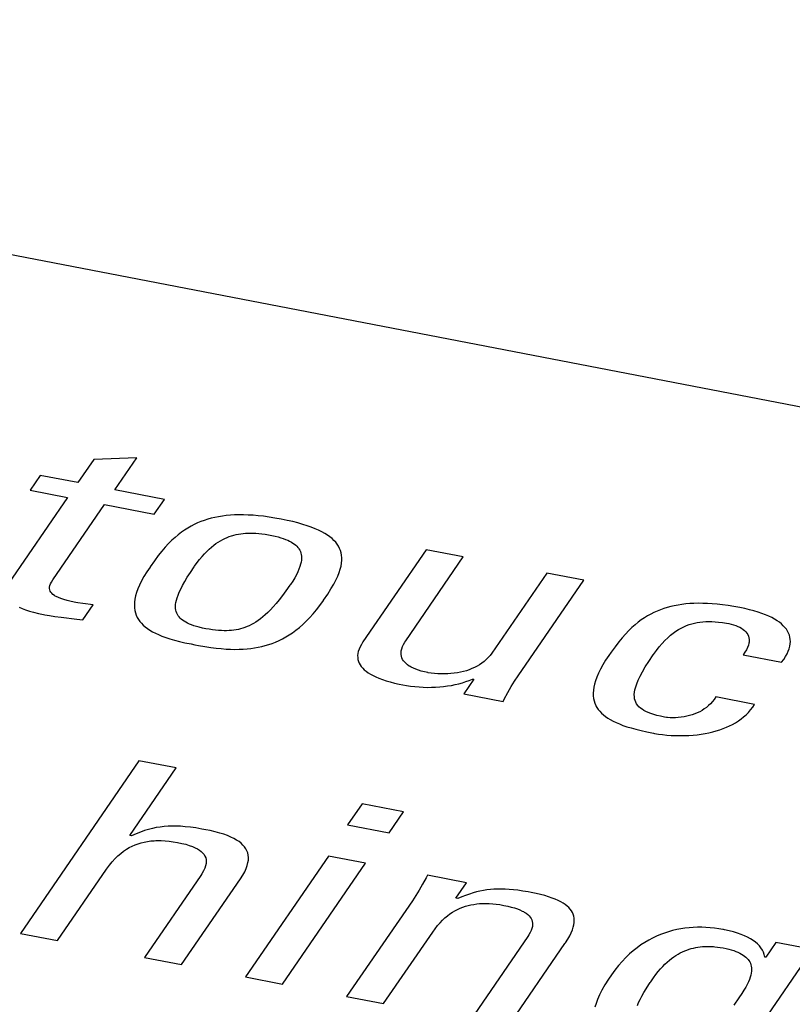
# Model space of a CAD drawing. Header units: millimetres. Extents: x -728 to -141, y -62 to 525.
# Tile 167 of 186: x -198.33 to -194.64, y 464.83 to 469.53. Entities that reach past the tile are written whole.
import ezdxf

# ---------------------------------------------------------------- set-up
doc = ezdxf.new("R2010")
doc.units = ezdxf.units.MM
doc.header["$LTSCALE"] = 23.1
doc.layers.add('R912005502_AM_0', color=7, linetype='CONTINUOUS')

msp = doc.modelspace()

# ---------------------------------------------------------------- linework, layer by layer
at = {"layer": 'R912005502_AM_0', "color": 7}
for p, q in [((-237.2369, 475.9089), (-188.3319, 466.4766)), ((-197.9723, 467.4342), (-198.0484, 467.3235)), ((-197.7666, 467.4424), (-197.9723, 467.4342)), ((-197.8717, 467.2894), (-197.7666, 467.4424)), ((-198.2272, 467.3579), (-198.2758, 467.2871)), ((-198.0484, 467.3235), (-198.2272, 467.3579)), ((-198.2758, 467.2871), (-198.097, 467.2526)), ((-197.6346, 467.2437), (-197.8717, 467.2894)), ((-198.097, 467.2526), (-198.3785, 466.8427)), ((-198.1673, 466.8589), (-197.9203, 467.2186)), ((-197.9203, 467.2186), (-197.6832, 467.1728)), ((-197.6832, 467.1728), (-197.6346, 467.2437)), ((-197.3001, 467.169), (-197.3202, 467.1678)), ((-197.2793, 467.1696), (-197.3001, 467.169)), ((-197.2577, 467.1695), (-197.2793, 467.1696)), ((-197.2352, 467.1688), (-197.2577, 467.1695)), ((-197.2118, 467.1675), (-197.2352, 467.1688)), ((-197.4926, 467.1237), (-197.508, 467.1157)), ((-197.4769, 467.131), (-197.4926, 467.1237)), ((-197.461, 467.1375), (-197.4769, 467.131)), ((-197.4449, 467.1434), (-197.461, 467.1375)), ((-197.4284, 467.1487), (-197.4449, 467.1434)), ((-197.4116, 467.1533), (-197.4284, 467.1487)), ((-197.3943, 467.1574), (-197.4116, 467.1533)), ((-197.3767, 467.1608), (-197.3943, 467.1574)), ((-197.3584, 467.1638), (-197.3767, 467.1608)), ((-197.3397, 467.1661), (-197.3584, 467.1638)), ((-197.3202, 467.1678), (-197.3397, 467.1661)), ((-197.1874, 467.1654), (-197.2118, 467.1675)), ((-197.1619, 467.1626), (-197.1874, 467.1654)), ((-197.1353, 467.159), (-197.1619, 467.1626)), ((-197.1073, 467.1546), (-197.1353, 467.159)), ((-197.0781, 467.1492), (-197.1073, 467.1546)), ((-197.0492, 467.1433), (-197.0781, 467.1492)), ((-197.0225, 467.1372), (-197.0492, 467.1433)), ((-196.9977, 467.1309), (-197.0225, 467.1372)), ((-196.9747, 467.1244), (-196.9977, 467.1309)), ((-196.9535, 467.1176), (-196.9747, 467.1244)), ((-197.5689, 467.075), (-197.584, 467.0623)), ((-197.5537, 467.0867), (-197.5689, 467.075)), ((-197.5386, 467.0973), (-197.5537, 467.0867)), ((-197.5234, 467.1069), (-197.5386, 467.0973)), ((-197.508, 467.1157), (-197.5234, 467.1069)), ((-197.3038, 467.073), (-197.293, 467.0757)), ((-197.293, 467.0757), (-197.282, 467.0779)), ((-197.282, 467.0779), (-197.271, 467.0797)), ((-197.271, 467.0797), (-197.2597, 467.0811)), ((-197.2597, 467.0811), (-197.2481, 467.0821)), ((-197.2481, 467.0821), (-197.2363, 467.0827)), ((-197.2363, 467.0827), (-197.2241, 467.0828)), ((-197.2241, 467.0828), (-197.2114, 467.0826)), ((-197.2114, 467.0826), (-197.1982, 467.0819)), ((-197.1982, 467.0819), (-197.1844, 467.0807)), ((-197.1844, 467.0807), (-197.1699, 467.0791)), ((-197.1699, 467.0791), (-197.1546, 467.0769)), ((-197.1546, 467.0769), (-197.1382, 467.0741)), ((-197.1382, 467.0741), (-197.1307, 467.0727)), ((-196.9339, 467.1107), (-196.9535, 467.1176)), ((-196.9158, 467.1036), (-196.9339, 467.1107)), ((-196.8992, 467.0963), (-196.9158, 467.1036)), ((-196.884, 467.0887), (-196.8992, 467.0963)), ((-196.87, 467.081), (-196.884, 467.0887)), ((-196.8572, 467.073), (-196.87, 467.081)), ((-197.6148, 467.0328), (-197.6306, 467.0157)), ((-197.5993, 467.0483), (-197.6148, 467.0328)), ((-197.584, 467.0623), (-197.5993, 467.0483)), ((-197.3998, 467.0246), (-197.389, 467.0326)), ((-197.389, 467.0326), (-197.3782, 467.0398)), ((-197.3782, 467.0398), (-197.3676, 467.0464)), ((-197.3676, 467.0464), (-197.3569, 467.0522)), ((-197.3569, 467.0522), (-197.3463, 467.0575)), ((-197.3463, 467.0575), (-197.3358, 467.0621)), ((-197.3358, 467.0621), (-197.3252, 467.0662)), ((-197.3252, 467.0662), (-197.3145, 467.0699)), ((-197.3145, 467.0699), (-197.3091, 467.0715)), ((-197.3091, 467.0715), (-197.3038, 467.073)), ((-197.1307, 467.0727), (-197.1231, 467.0712)), ((-197.1231, 467.0712), (-197.1072, 467.0677)), ((-197.1072, 467.0677), (-197.0928, 467.0642)), ((-197.0928, 467.0642), (-197.0797, 467.0605)), ((-197.0797, 467.0605), (-197.0677, 467.0567)), ((-197.0677, 467.0567), (-197.0568, 467.0527)), ((-197.0568, 467.0527), (-197.0467, 467.0486)), ((-197.0467, 467.0486), (-197.0376, 467.0443)), ((-197.0376, 467.0443), (-197.0292, 467.0398)), ((-197.0292, 467.0398), (-197.0215, 467.0352)), ((-197.0215, 467.0352), (-197.0146, 467.0302)), ((-197.0146, 467.0302), (-197.0083, 467.0251)), ((-196.8457, 467.0649), (-196.8572, 467.073)), ((-196.8352, 467.0564), (-196.8457, 467.0649)), ((-196.8259, 467.0477), (-196.8352, 467.0564)), ((-196.8176, 467.0388), (-196.8259, 467.0477)), ((-196.8104, 467.0295), (-196.8176, 467.0388)), ((-196.8041, 467.0198), (-196.8104, 467.0295)), ((-197.6469, 466.9967), (-197.664, 466.9753)), ((-197.6306, 467.0157), (-197.6469, 466.9967)), ((-197.4556, 466.9709), (-197.4442, 466.9837)), ((-197.4442, 466.9837), (-197.4329, 466.9954)), ((-197.4329, 466.9954), (-197.4218, 467.0061)), ((-197.4218, 467.0061), (-197.4107, 467.0158)), ((-197.4107, 467.0158), (-197.3998, 467.0246)), ((-197.0083, 467.0251), (-197.0026, 467.0197)), ((-197.0026, 467.0197), (-196.9976, 467.0139)), ((-196.9976, 467.0139), (-196.9953, 467.0109)), ((-196.9953, 467.0109), (-196.9932, 467.0079)), ((-196.9932, 467.0079), (-196.9894, 467.0015)), ((-196.9894, 467.0015), (-196.9863, 466.9947)), ((-196.9863, 466.9947), (-196.9838, 466.9875)), ((-196.9838, 466.9875), (-196.9821, 466.9799)), ((-196.7989, 467.0098), (-196.8041, 467.0198)), ((-196.7947, 466.9994), (-196.7989, 467.0098)), ((-196.7915, 466.9885), (-196.7947, 466.9994)), ((-196.7893, 466.9771), (-196.7915, 466.9885)), ((-196.3857, 467.0028), (-196.6876, 466.5631)), ((-196.209, 466.9687), (-196.3857, 467.0028)), ((-197.6823, 466.9508), (-197.7026, 466.922)), ((-197.664, 466.9753), (-197.6823, 466.9508)), ((-197.4907, 466.9249), (-197.4789, 466.9416)), ((-197.4789, 466.9416), (-197.4672, 466.9569)), ((-197.4672, 466.9569), (-197.4556, 466.9709)), ((-196.985, 466.9337), (-196.9883, 466.9225)), ((-196.9827, 466.9442), (-196.985, 466.9337)), ((-196.9813, 466.954), (-196.9827, 466.9442)), ((-196.9821, 466.9799), (-196.981, 466.9718)), ((-196.9807, 466.9632), (-196.9813, 466.954)), ((-196.981, 466.9718), (-196.9807, 466.9632)), ((-196.792, 466.9252), (-196.7895, 466.9393)), ((-196.7895, 466.9393), (-196.7883, 466.9526)), ((-196.7882, 466.9651), (-196.7893, 466.9771)), ((-196.7883, 466.9526), (-196.7882, 466.9651)), ((-196.4835, 466.569), (-196.209, 466.9687)), ((-197.719, 466.8972), (-197.7324, 466.8751)), ((-197.7035, 466.9207), (-197.719, 466.8972)), ((-197.7026, 466.922), (-197.7035, 466.9207)), ((-197.5256, 466.8718), (-197.5108, 466.8951)), ((-197.5108, 466.8951), (-197.4931, 466.9215)), ((-197.4931, 466.9215), (-197.4907, 466.9249)), ((-196.9983, 466.8977), (-197.0051, 466.884)), ((-196.9928, 466.9105), (-196.9983, 466.8977)), ((-196.9883, 466.9225), (-196.9928, 466.9105)), ((-196.808, 466.8772), (-196.8012, 466.8943)), ((-196.8012, 466.8943), (-196.7959, 466.9103)), ((-196.7959, 466.9103), (-196.792, 466.9252)), ((-195.8104, 466.8918), (-196.0731, 466.5093)), ((-195.6336, 466.8577), (-195.8104, 466.8918)), ((-198.1814, 466.8319), (-198.1785, 466.8397)), ((-198.1785, 466.8397), (-198.1739, 466.8484)), ((-198.1739, 466.8484), (-198.1673, 466.8589)), ((-197.7439, 466.8543), (-197.7534, 466.8347)), ((-197.7324, 466.8751), (-197.7439, 466.8543)), ((-197.5485, 466.8323), (-197.538, 466.851)), ((-197.538, 466.851), (-197.5256, 466.8718)), ((-197.0228, 466.8536), (-197.034, 466.8368)), ((-197.0133, 466.8693), (-197.0228, 466.8536)), ((-197.0051, 466.884), (-197.0133, 466.8693)), ((-196.8272, 466.8386), (-196.8167, 466.8587)), ((-196.8167, 466.8587), (-196.808, 466.8772)), ((-195.9473, 466.401), (-195.6336, 466.8577)), ((-198.1833, 466.8182), (-198.183, 466.8248)), ((-198.1824, 466.812), (-198.1833, 466.8182)), ((-198.183, 466.8248), (-198.1814, 466.8319)), ((-198.1804, 466.8062), (-198.1824, 466.812)), ((-198.1771, 466.8006), (-198.1804, 466.8062)), ((-198.1727, 466.7952), (-198.1771, 466.8006)), ((-198.167, 466.7899), (-198.1727, 466.7952)), ((-197.7675, 466.7989), (-197.7722, 466.7826)), ((-197.7613, 466.8163), (-197.7675, 466.7989)), ((-197.7534, 466.8347), (-197.7613, 466.8163)), ((-197.5699, 466.7863), (-197.5642, 466.8002)), ((-197.5642, 466.8002), (-197.5571, 466.8155)), ((-197.5571, 466.8155), (-197.5485, 466.8323)), ((-197.0549, 466.8071), (-197.0718, 466.7842)), ((-197.0364, 466.8333), (-197.0549, 466.8071)), ((-197.034, 466.8368), (-197.0364, 466.8333)), ((-196.8558, 466.7915), (-196.8401, 466.8164)), ((-196.8401, 466.8164), (-196.8272, 466.8386)), ((-198.1599, 466.7847), (-198.167, 466.7899)), ((-198.1558, 466.7822), (-198.1599, 466.7847)), ((-198.1513, 466.7797), (-198.1558, 466.7822)), ((-198.141, 466.7747), (-198.1513, 466.7797)), ((-198.1289, 466.7698), (-198.141, 466.7747)), ((-198.1149, 466.765), (-198.1289, 466.7698)), ((-198.0985, 466.7603), (-198.1149, 466.765)), ((-198.0797, 466.7557), (-198.0985, 466.7603)), ((-198.0582, 466.7512), (-198.0797, 466.7557)), ((-198.0474, 466.7495), (-198.0582, 466.7512)), ((-198.0246, 466.7465), (-198.0474, 466.7495)), ((-197.9754, 466.7404), (-198.0246, 466.7465)), ((-197.7774, 466.7526), (-197.778, 466.7389)), ((-197.7754, 466.7671), (-197.7774, 466.7526)), ((-197.7722, 466.7826), (-197.7754, 466.7671)), ((-197.5813, 466.741), (-197.5799, 466.751)), ((-197.5799, 466.751), (-197.5776, 466.7618)), ((-197.5776, 466.7618), (-197.5743, 466.7735)), ((-197.5743, 466.7735), (-197.5699, 466.7863)), ((-197.1021, 466.7462), (-197.1159, 466.7304)), ((-197.0874, 466.764), (-197.1021, 466.7462)), ((-197.0718, 466.7842), (-197.0874, 466.764)), ((-196.8927, 466.7378), (-196.8761, 466.7611)), ((-196.8761, 466.7611), (-196.8751, 466.7625)), ((-196.8751, 466.7625), (-196.8558, 466.7915)), ((-195.1282, 466.7458), (-195.1475, 466.7442)), ((-195.1083, 466.7469), (-195.1282, 466.7458)), ((-195.0877, 466.7474), (-195.1083, 466.7469)), ((-195.0664, 466.7473), (-195.0877, 466.7474)), ((-195.0441, 466.7465), (-195.0664, 466.7473)), ((-195.021, 466.7451), (-195.0441, 466.7465)), ((-194.9969, 466.743), (-195.021, 466.7451)), ((-198.3286, 466.7284), (-198.3141, 466.7223)), ((-198.3141, 466.7223), (-198.2978, 466.7164)), ((-198.2978, 466.7164), (-198.2795, 466.7106)), ((-198.2795, 466.7106), (-198.2591, 466.7049)), ((-198.2591, 466.7049), (-198.2364, 466.6994)), ((-198.2364, 466.6994), (-198.2113, 466.6941)), ((-198.0248, 466.6684), (-197.9754, 466.7404)), ((-197.778, 466.7389), (-197.7775, 466.7259)), ((-197.7775, 466.7259), (-197.7759, 466.7136)), ((-197.7759, 466.7136), (-197.7732, 466.702)), ((-197.7732, 466.702), (-197.7695, 466.6909)), ((-197.5817, 466.7318), (-197.5813, 466.741)), ((-197.5814, 466.7232), (-197.5817, 466.7318)), ((-197.5804, 466.7153), (-197.5814, 466.7232)), ((-197.5786, 466.7078), (-197.5804, 466.7153)), ((-197.5762, 466.7008), (-197.5786, 466.7078)), ((-197.5731, 466.6942), (-197.5762, 466.7008)), ((-197.1416, 466.7036), (-197.1536, 466.6924)), ((-197.129, 466.7163), (-197.1416, 466.7036)), ((-197.1159, 466.7304), (-197.129, 466.7163)), ((-196.9257, 466.6965), (-196.9092, 466.7163)), ((-196.9092, 466.7163), (-196.8927, 466.7378)), ((-195.2989, 466.7037), (-195.3142, 466.6961)), ((-195.2834, 466.7107), (-195.2989, 466.7037)), ((-195.2677, 466.7169), (-195.2834, 466.7107)), ((-195.2517, 466.7226), (-195.2677, 466.7169)), ((-195.2354, 466.7276), (-195.2517, 466.7226)), ((-195.2187, 466.732), (-195.2354, 466.7276)), ((-195.2017, 466.7359), (-195.2187, 466.732)), ((-195.1841, 466.7392), (-195.2017, 466.7359)), ((-195.1661, 466.742), (-195.1841, 466.7392)), ((-195.1475, 466.7442), (-195.1661, 466.742)), ((-194.9717, 466.7402), (-194.9969, 466.743)), ((-194.9454, 466.7367), (-194.9717, 466.7402)), ((-194.9178, 466.7323), (-194.9454, 466.7367)), ((-194.889, 466.727), (-194.9178, 466.7323)), ((-194.8883, 466.7269), (-194.889, 466.727)), ((-194.8646, 466.722), (-194.8883, 466.7269)), ((-194.8423, 466.7167), (-194.8646, 466.722)), ((-194.8215, 466.7112), (-194.8423, 466.7167)), ((-194.802, 466.7053), (-194.8215, 466.7112)), ((-194.7839, 466.6992), (-194.802, 466.7053)), ((-194.767, 466.6928), (-194.7839, 466.6992)), ((-198.2113, 466.6941), (-198.2056, 466.693)), ((-198.2056, 466.693), (-198.1835, 466.6891)), ((-198.1835, 466.6891), (-198.1582, 466.6852)), ((-198.1582, 466.6852), (-198.1276, 466.6813)), ((-198.1276, 466.6813), (-198.0526, 466.6723)), ((-198.0526, 466.6723), (-198.0248, 466.6684)), ((-197.7695, 466.6909), (-197.7647, 466.6804)), ((-197.7647, 466.6804), (-197.759, 466.6704)), ((-197.759, 466.6704), (-197.7523, 466.6609)), ((-197.7523, 466.6609), (-197.7447, 466.6519)), ((-197.7447, 466.6519), (-197.7362, 466.6432)), ((-197.5694, 466.6881), (-197.5731, 466.6942)), ((-197.565, 466.6822), (-197.5694, 466.6881)), ((-197.56, 466.6767), (-197.565, 466.6822)), ((-197.5544, 466.6714), (-197.56, 466.6767)), ((-197.5481, 466.6664), (-197.5544, 466.6714)), ((-197.5411, 466.6616), (-197.5481, 466.6664)), ((-197.5334, 466.657), (-197.5411, 466.6616)), ((-197.5249, 466.6526), (-197.5334, 466.657)), ((-197.5156, 466.6484), (-197.5249, 466.6526)), ((-197.2092, 466.6514), (-197.2197, 466.6457)), ((-197.1985, 466.6579), (-197.2092, 466.6514)), ((-197.1877, 466.6651), (-197.1985, 466.6579)), ((-197.1766, 466.6732), (-197.1877, 466.6651)), ((-197.1653, 466.6823), (-197.1766, 466.6732)), ((-197.1536, 466.6924), (-197.1653, 466.6823)), ((-196.9748, 466.6461), (-196.9585, 466.6615)), ((-196.9585, 466.6615), (-196.9421, 466.6783)), ((-196.9421, 466.6783), (-196.9257, 466.6965)), ((-195.3742, 466.6572), (-195.3892, 466.645)), ((-195.3593, 466.6683), (-195.3742, 466.6572)), ((-195.3444, 466.6784), (-195.3593, 466.6683)), ((-195.3293, 466.6876), (-195.3444, 466.6784)), ((-195.3142, 466.6961), (-195.3293, 466.6876)), ((-195.1183, 466.6498), (-195.1055, 466.6531)), ((-195.1055, 466.6531), (-195.0925, 466.6558)), ((-195.0925, 466.6558), (-195.0792, 466.6579)), ((-195.0792, 466.6579), (-195.0657, 466.6593)), ((-195.0657, 466.6593), (-195.0518, 466.6603)), ((-195.0518, 466.6603), (-195.0374, 466.6606)), ((-195.0374, 466.6606), (-195.0224, 466.6604)), ((-195.0224, 466.6604), (-195.0067, 466.6595)), ((-195.0067, 466.6595), (-194.9901, 466.658)), ((-194.9901, 466.658), (-194.9724, 466.6557)), ((-194.9724, 466.6557), (-194.9535, 466.6527)), ((-194.9535, 466.6527), (-194.9415, 466.6505)), ((-194.7513, 466.6861), (-194.767, 466.6928)), ((-194.7369, 466.6791), (-194.7513, 466.6861)), ((-194.7236, 466.672), (-194.7369, 466.6791)), ((-194.7114, 466.6645), (-194.7236, 466.672)), ((-194.7004, 466.6568), (-194.7114, 466.6645)), ((-194.6904, 466.6489), (-194.7004, 466.6568)), ((-197.7362, 466.6432), (-197.7266, 466.6349)), ((-197.7266, 466.6349), (-197.7161, 466.627)), ((-197.7161, 466.627), (-197.7046, 466.6193)), ((-197.7046, 466.6193), (-197.6919, 466.612)), ((-197.6919, 466.612), (-197.6781, 466.6049)), ((-197.6781, 466.6049), (-197.663, 466.598)), ((-197.5054, 466.6444), (-197.5156, 466.6484)), ((-197.4942, 466.6405), (-197.5054, 466.6444)), ((-197.4819, 466.6367), (-197.4942, 466.6405)), ((-197.4684, 466.6331), (-197.4819, 466.6367)), ((-197.4536, 466.6296), (-197.4684, 466.6331)), ((-197.4373, 466.6263), (-197.4536, 466.6296)), ((-197.4207, 466.6233), (-197.4373, 466.6263)), ((-197.4051, 466.6209), (-197.4207, 466.6233)), ((-197.3904, 466.6191), (-197.4051, 466.6209)), ((-197.3764, 466.6178), (-197.3904, 466.6191)), ((-197.3631, 466.617), (-197.3764, 466.6178)), ((-197.3504, 466.6166), (-197.3631, 466.617)), ((-197.3381, 466.6166), (-197.3504, 466.6166)), ((-197.3263, 466.6171), (-197.3381, 466.6166)), ((-197.3149, 466.618), (-197.3263, 466.6171)), ((-197.3037, 466.6192), (-197.3149, 466.618)), ((-197.2928, 466.6209), (-197.3037, 466.6192)), ((-197.2821, 466.6231), (-197.2928, 466.6209)), ((-197.2715, 466.6256), (-197.2821, 466.6231)), ((-197.2611, 466.6286), (-197.2715, 466.6256)), ((-197.2507, 466.6321), (-197.2611, 466.6286)), ((-197.2404, 466.6361), (-197.2507, 466.6321)), ((-197.2301, 466.6406), (-197.2404, 466.6361)), ((-197.2197, 466.6457), (-197.2301, 466.6406)), ((-197.0396, 466.5964), (-197.0234, 466.6072)), ((-197.0234, 466.6072), (-197.0072, 466.619)), ((-197.0072, 466.619), (-196.991, 466.6319)), ((-196.991, 466.6319), (-196.9748, 466.6461)), ((-195.4194, 466.6171), (-195.4348, 466.6009)), ((-195.4042, 466.6317), (-195.4194, 466.6171)), ((-195.3892, 466.645), (-195.4042, 466.6317)), ((-195.2201, 466.5948), (-195.2072, 466.6051)), ((-195.2072, 466.6051), (-195.1943, 466.6142)), ((-195.1943, 466.6142), (-195.1816, 466.6223)), ((-195.1816, 466.6223), (-195.1689, 466.6294)), ((-195.1689, 466.6294), (-195.1563, 466.6357)), ((-195.1563, 466.6357), (-195.1437, 466.6411)), ((-195.1437, 466.6411), (-195.131, 466.6458)), ((-195.131, 466.6458), (-195.1183, 466.6498)), ((-194.9415, 466.6505), (-194.931, 466.6482)), ((-194.931, 466.6482), (-194.9195, 466.6451)), ((-194.9195, 466.6451), (-194.9086, 466.6416)), ((-194.9086, 466.6416), (-194.8985, 466.6375)), ((-194.8985, 466.6375), (-194.8891, 466.6331)), ((-194.8891, 466.6331), (-194.8806, 466.6283)), ((-194.8806, 466.6283), (-194.873, 466.623)), ((-194.873, 466.623), (-194.8661, 466.6174)), ((-194.8661, 466.6174), (-194.8602, 466.6114)), ((-194.8602, 466.6114), (-194.8552, 466.6049)), ((-194.8552, 466.6049), (-194.8511, 466.5981)), ((-194.6815, 466.6407), (-194.6904, 466.6489)), ((-194.6736, 466.6322), (-194.6815, 466.6407)), ((-194.67, 466.6278), (-194.6736, 466.6322)), ((-194.6667, 466.6234), (-194.67, 466.6278)), ((-194.6609, 466.6144), (-194.6667, 466.6234)), ((-194.6561, 466.6051), (-194.6609, 466.6144)), ((-194.6524, 466.5955), (-194.6561, 466.6051)), ((-197.663, 466.598), (-197.6466, 466.5912)), ((-197.6466, 466.5912), (-197.6286, 466.5847)), ((-197.6286, 466.5847), (-197.609, 466.5783)), ((-197.609, 466.5783), (-197.5874, 466.572)), ((-197.5874, 466.572), (-197.5637, 466.5658)), ((-197.5637, 466.5658), (-197.5374, 466.5596)), ((-197.5374, 466.5596), (-197.5078, 466.5533)), ((-197.1207, 466.5562), (-197.1043, 466.5626)), ((-197.1043, 466.5626), (-197.088, 466.5698)), ((-197.088, 466.5698), (-197.0718, 466.5778)), ((-197.0718, 466.5778), (-197.0557, 466.5867)), ((-197.0557, 466.5867), (-197.0396, 466.5964)), ((-196.6876, 466.5631), (-196.6952, 466.5512)), ((-196.4943, 466.5511), (-196.4882, 466.5619)), ((-196.4882, 466.5619), (-196.4835, 466.569)), ((-195.4671, 466.563), (-195.4845, 466.5404)), ((-195.4507, 466.583), (-195.4671, 466.563)), ((-195.4348, 466.6009), (-195.4507, 466.583)), ((-195.26, 466.5561), (-195.2465, 466.5705)), ((-195.2465, 466.5705), (-195.2333, 466.5833)), ((-195.2333, 466.5833), (-195.2201, 466.5948)), ((-194.8511, 466.5981), (-194.8479, 466.5908)), ((-194.8479, 466.5908), (-194.8458, 466.583)), ((-194.8452, 466.5615), (-194.846, 466.5568)), ((-194.8458, 466.583), (-194.8447, 466.5748)), ((-194.8447, 466.5661), (-194.8452, 466.5615)), ((-194.8447, 466.5748), (-194.8447, 466.5661)), ((-194.6498, 466.5855), (-194.6524, 466.5955)), ((-194.6482, 466.5753), (-194.6498, 466.5855)), ((-194.6485, 466.5538), (-194.6478, 466.5647)), ((-194.6478, 466.5647), (-194.6482, 466.5753)), ((-197.5078, 466.5533), (-197.4898, 466.5497)), ((-197.4898, 466.5497), (-197.4717, 466.5463)), ((-197.4717, 466.5463), (-197.4414, 466.5411)), ((-197.4414, 466.5411), (-197.4137, 466.5369)), ((-197.4137, 466.5369), (-197.388, 466.5336)), ((-197.388, 466.5336), (-197.3638, 466.531)), ((-197.3638, 466.531), (-197.341, 466.5292)), ((-197.341, 466.5292), (-197.3193, 466.5281)), ((-197.3193, 466.5281), (-197.2986, 466.5277)), ((-197.2986, 466.5277), (-197.2787, 466.5278)), ((-197.2787, 466.5278), (-197.2594, 466.5286)), ((-197.2594, 466.5286), (-197.2408, 466.5299)), ((-197.2408, 466.5299), (-197.2227, 466.5318)), ((-197.2227, 466.5318), (-197.205, 466.5343)), ((-197.205, 466.5343), (-197.1876, 466.5374)), ((-197.1876, 466.5374), (-197.1706, 466.5412)), ((-197.1706, 466.5412), (-197.1538, 466.5455)), ((-197.1538, 466.5455), (-197.1371, 466.5505)), ((-197.1371, 466.5505), (-197.1207, 466.5562)), ((-196.7096, 466.518), (-196.7118, 466.5078)), ((-196.7062, 466.5286), (-196.7096, 466.518)), ((-196.7014, 466.5397), (-196.7062, 466.5286)), ((-196.6952, 466.5512), (-196.7014, 466.5397)), ((-196.5054, 466.5121), (-196.5045, 466.5212)), ((-196.5052, 466.5035), (-196.5054, 466.5121)), ((-196.5045, 466.5212), (-196.5024, 466.5307)), ((-196.5024, 466.5307), (-196.499, 466.5407)), ((-196.499, 466.5407), (-196.4943, 466.5511)), ((-195.5035, 466.5142), (-195.5144, 466.4985)), ((-195.4845, 466.5404), (-195.5035, 466.5142)), ((-195.3016, 466.5027), (-195.2875, 466.5224)), ((-195.2875, 466.5224), (-195.2737, 466.5401)), ((-195.2737, 466.5401), (-195.26, 466.5561)), ((-194.8645, 466.5139), (-194.873, 466.5015)), ((-194.8577, 466.5255), (-194.8645, 466.5139)), ((-194.8524, 466.5365), (-194.8577, 466.5255)), ((-194.8485, 466.5469), (-194.8524, 466.5365)), ((-194.846, 466.5568), (-194.8485, 466.5469)), ((-194.6638, 466.5062), (-194.658, 466.5187)), ((-194.658, 466.5187), (-194.6536, 466.5308)), ((-194.6536, 466.5308), (-194.6504, 466.5425)), ((-194.6504, 466.5425), (-194.6485, 466.5538)), ((-196.7118, 466.5078), (-196.7128, 466.4979)), ((-196.7128, 466.4979), (-196.7126, 466.4885)), ((-196.7126, 466.4885), (-196.7113, 466.4793)), ((-196.7113, 466.4793), (-196.709, 466.4705)), ((-196.709, 466.4705), (-196.7055, 466.462)), ((-196.5039, 466.4953), (-196.5052, 466.5035)), ((-196.5015, 466.4875), (-196.5039, 466.4953)), ((-196.4981, 466.48), (-196.5015, 466.4875)), ((-196.4937, 466.4729), (-196.4981, 466.48)), ((-196.4883, 466.4662), (-196.4937, 466.4729)), ((-196.482, 466.4598), (-196.4883, 466.4662)), ((-196.1093, 466.47), (-196.1199, 466.4619)), ((-196.0993, 466.4788), (-196.1093, 466.47)), ((-196.0899, 466.4883), (-196.0993, 466.4788)), ((-196.0812, 466.4984), (-196.0899, 466.4883)), ((-196.0731, 466.5093), (-196.0812, 466.4984)), ((-195.5297, 466.4753), (-195.543, 466.4535)), ((-195.5144, 466.4985), (-195.5297, 466.4753)), ((-195.3402, 466.4435), (-195.3232, 466.4705)), ((-195.3232, 466.4705), (-195.3023, 466.5018)), ((-195.3023, 466.5018), (-195.3016, 466.5027)), ((-194.873, 466.5015), (-194.6898, 466.4662)), ((-194.6898, 466.4662), (-194.6796, 466.48)), ((-194.6796, 466.48), (-194.671, 466.4933)), ((-194.671, 466.4933), (-194.6638, 466.5062)), ((-196.7055, 466.462), (-196.701, 466.4537)), ((-196.701, 466.4537), (-196.6954, 466.4457)), ((-196.6954, 466.4457), (-196.6888, 466.4379)), ((-196.6888, 466.4379), (-196.6812, 466.4304)), ((-196.6812, 466.4304), (-196.6724, 466.4231)), ((-196.6724, 466.4231), (-196.6625, 466.4161)), ((-196.6625, 466.4161), (-196.6515, 466.4092)), ((-196.4747, 466.4538), (-196.482, 466.4598)), ((-196.4665, 466.448), (-196.4747, 466.4538)), ((-196.4619, 466.4453), (-196.4665, 466.448)), ((-196.4572, 466.4426), (-196.4619, 466.4453)), ((-196.4468, 466.4375), (-196.4572, 466.4426)), ((-196.4355, 466.4327), (-196.4468, 466.4375)), ((-196.423, 466.4282), (-196.4355, 466.4327)), ((-196.4093, 466.4241), (-196.423, 466.4282)), ((-196.3944, 466.4203), (-196.4093, 466.4241)), ((-196.3782, 466.4168), (-196.3944, 466.4203)), ((-196.3761, 466.4164), (-196.3782, 466.4168)), ((-196.3614, 466.414), (-196.3761, 466.4164)), ((-196.2224, 466.4185), (-196.2371, 466.4157)), ((-196.208, 466.4219), (-196.2224, 466.4185)), ((-196.1941, 466.4259), (-196.208, 466.4219)), ((-196.1805, 466.4304), (-196.1941, 466.4259)), ((-196.1674, 466.4356), (-196.1805, 466.4304)), ((-196.1548, 466.4412), (-196.1674, 466.4356)), ((-196.1426, 466.4475), (-196.1548, 466.4412)), ((-196.131, 466.4544), (-196.1426, 466.4475)), ((-196.1199, 466.4619), (-196.131, 466.4544)), ((-195.5543, 466.433), (-195.5638, 466.4136)), ((-195.543, 466.4535), (-195.5543, 466.433)), ((-195.3652, 466.399), (-195.354, 466.4199)), ((-195.354, 466.4199), (-195.3402, 466.4435)), ((-196.6515, 466.4092), (-196.6393, 466.4026)), ((-196.6393, 466.4026), (-196.6258, 466.3961)), ((-196.6258, 466.3961), (-196.611, 466.3899)), ((-196.611, 466.3899), (-196.5949, 466.3838)), ((-196.5949, 466.3838), (-196.5773, 466.378)), ((-196.5773, 466.378), (-196.5582, 466.3724)), ((-196.5582, 466.3724), (-196.5375, 466.3671)), ((-196.3462, 466.4121), (-196.3614, 466.414)), ((-196.3306, 466.4109), (-196.3462, 466.4121)), ((-196.3148, 466.4102), (-196.3306, 466.4109)), ((-196.299, 466.4101), (-196.3148, 466.4102)), ((-196.2832, 466.4106), (-196.299, 466.4101)), ((-196.2676, 466.4117), (-196.2832, 466.4106)), ((-196.2522, 466.4134), (-196.2676, 466.4117)), ((-196.2371, 466.4157), (-196.2522, 466.4134)), ((-196.2131, 466.3685), (-196.1965, 466.3738)), ((-196.1586, 466.3849), (-196.2065, 466.3151)), ((-196.1965, 466.3738), (-196.1805, 466.3797)), ((-196.1805, 466.3797), (-196.165, 466.3861)), ((-196.165, 466.3861), (-196.1586, 466.3849)), ((-195.9799, 466.3501), (-195.9637, 466.3763)), ((-195.9637, 466.3763), (-195.9473, 466.401)), ((-195.5779, 466.3782), (-195.5826, 466.362)), ((-195.5716, 466.3954), (-195.5779, 466.3782)), ((-195.5638, 466.4136), (-195.5716, 466.3954)), ((-195.3809, 466.3637), (-195.374, 466.3804)), ((-195.374, 466.3804), (-195.3652, 466.399)), ((-196.5375, 466.3671), (-196.5151, 466.362)), ((-196.5151, 466.362), (-196.4965, 466.3582)), ((-196.4965, 466.3582), (-196.4799, 466.3552)), ((-196.4799, 466.3552), (-196.4599, 466.3522)), ((-196.4599, 466.3522), (-196.4399, 466.3498)), ((-196.4399, 466.3498), (-196.4198, 466.3481)), ((-196.4198, 466.3481), (-196.3999, 466.3469)), ((-196.3999, 466.3469), (-196.38, 466.3464)), ((-196.38, 466.3464), (-196.3602, 466.3465)), ((-196.3602, 466.3465), (-196.3407, 466.3472)), ((-196.3407, 466.3472), (-196.3214, 466.3485)), ((-196.3214, 466.3485), (-196.3025, 466.3504)), ((-196.3025, 466.3504), (-196.2838, 466.3529)), ((-196.2838, 466.3529), (-196.2655, 466.3559)), ((-196.2655, 466.3559), (-196.2476, 466.3595)), ((-196.2476, 466.3595), (-196.2301, 466.3637)), ((-196.2301, 466.3637), (-196.2131, 466.3685)), ((-195.9962, 466.3217), (-195.9799, 466.3501)), ((-195.5881, 466.3322), (-195.5889, 466.3186)), ((-195.586, 466.3467), (-195.5881, 466.3322)), ((-195.5826, 466.362), (-195.586, 466.3467)), ((-195.3926, 466.3116), (-195.3917, 466.3228)), ((-195.3917, 466.3228), (-195.3895, 466.3352)), ((-195.3895, 466.3352), (-195.386, 466.3487)), ((-195.386, 466.3487), (-195.3809, 466.3637)), ((-196.2065, 466.3151), (-196.019, 466.279)), ((-196.019, 466.279), (-196.0129, 466.2907)), ((-196.0129, 466.2907), (-195.9962, 466.3217)), ((-195.5889, 466.3186), (-195.5886, 466.3057)), ((-195.5886, 466.3057), (-195.5872, 466.2935)), ((-195.5872, 466.2935), (-195.5847, 466.2819)), ((-195.5847, 466.2819), (-195.5812, 466.2709)), ((-195.3923, 466.3013), (-195.3926, 466.3116)), ((-195.391, 466.2919), (-195.3923, 466.3013)), ((-195.3887, 466.2831), (-195.391, 466.2919)), ((-195.3855, 466.2751), (-195.3887, 466.2831)), ((-195.3814, 466.2675), (-195.3855, 466.2751)), ((-195.0199, 466.2781), (-195.0288, 466.2682)), ((-195.0116, 466.2889), (-195.0199, 466.2781)), ((-195.0038, 466.3005), (-195.0116, 466.2889)), ((-194.8185, 466.2647), (-195.0038, 466.3005)), ((-195.5812, 466.2709), (-195.5767, 466.2605)), ((-195.5767, 466.2605), (-195.5741, 466.2554)), ((-195.5741, 466.2554), (-195.5713, 466.2505)), ((-195.5713, 466.2505), (-195.565, 466.241)), ((-195.565, 466.241), (-195.5577, 466.232)), ((-195.5577, 466.232), (-195.5495, 466.2234)), ((-195.3763, 466.2605), (-195.3814, 466.2675)), ((-195.3704, 466.2539), (-195.3763, 466.2605)), ((-195.3635, 466.2477), (-195.3704, 466.2539)), ((-195.3557, 466.2418), (-195.3635, 466.2477)), ((-195.3469, 466.2363), (-195.3557, 466.2418)), ((-195.337, 466.231), (-195.3469, 466.2363)), ((-195.3259, 466.226), (-195.337, 466.231)), ((-195.0807, 466.2301), (-195.0923, 466.2245)), ((-195.0694, 466.2363), (-195.0807, 466.2301)), ((-195.0586, 466.2432), (-195.0694, 466.2363)), ((-195.0482, 466.2508), (-195.0586, 466.2432)), ((-195.0383, 466.2592), (-195.0482, 466.2508)), ((-195.0288, 466.2682), (-195.0383, 466.2592)), ((-194.8481, 466.2269), (-194.8376, 466.2387)), ((-194.8376, 466.2387), (-194.8277, 466.2513)), ((-194.8277, 466.2513), (-194.8185, 466.2647)), ((-195.5495, 466.2234), (-195.5404, 466.2151)), ((-195.5404, 466.2151), (-195.5303, 466.2072)), ((-195.5303, 466.2072), (-195.5193, 466.1996)), ((-195.5193, 466.1996), (-195.5072, 466.1922)), ((-195.5072, 466.1922), (-195.494, 466.1851)), ((-195.494, 466.1851), (-195.4796, 466.1782)), ((-195.3136, 466.2212), (-195.3259, 466.226)), ((-195.2998, 466.2166), (-195.3136, 466.2212)), ((-195.2845, 466.2123), (-195.2998, 466.2166)), ((-195.2673, 466.2081), (-195.2845, 466.2123)), ((-195.2482, 466.2041), (-195.2673, 466.2081)), ((-195.239, 466.2026), (-195.2482, 466.2041)), ((-195.2341, 466.2021), (-195.239, 466.2026)), ((-195.2222, 466.2012), (-195.2341, 466.2021)), ((-195.2094, 466.2009), (-195.2222, 466.2012)), ((-195.1961, 466.2012), (-195.2094, 466.2009)), ((-195.1826, 466.202), (-195.1961, 466.2012)), ((-195.169, 466.2035), (-195.1826, 466.202)), ((-195.1555, 466.2055), (-195.169, 466.2035)), ((-195.1423, 466.2081), (-195.1555, 466.2055)), ((-195.1293, 466.2113), (-195.1423, 466.2081)), ((-195.1166, 466.2151), (-195.1293, 466.2113)), ((-195.1043, 466.2195), (-195.1166, 466.2151)), ((-195.0923, 466.2245), (-195.1043, 466.2195)), ((-194.9096, 466.1777), (-194.8961, 466.1863)), ((-194.8961, 466.1863), (-194.8833, 466.1955)), ((-194.8833, 466.1955), (-194.8709, 466.2053)), ((-194.8709, 466.2053), (-194.8592, 466.2157)), ((-194.8592, 466.2157), (-194.8481, 466.2269)), ((-195.4796, 466.1782), (-195.4639, 466.1716)), ((-195.4639, 466.1716), (-195.4468, 466.165)), ((-195.4468, 466.165), (-195.4281, 466.1587)), ((-195.4281, 466.1587), (-195.4077, 466.1525)), ((-195.4077, 466.1525), (-195.3852, 466.1463)), ((-195.3852, 466.1463), (-195.3604, 466.1402)), ((-195.3604, 466.1402), (-195.3329, 466.134)), ((-195.3329, 466.134), (-195.3018, 466.1277)), ((-195.0186, 466.1337), (-195.0014, 466.1384)), ((-195.0014, 466.1384), (-194.9848, 466.1436)), ((-194.9848, 466.1436), (-194.9687, 466.1493)), ((-194.9687, 466.1493), (-194.9531, 466.1556)), ((-194.9531, 466.1556), (-194.938, 466.1624)), ((-194.938, 466.1624), (-194.9235, 466.1698)), ((-194.9235, 466.1698), (-194.9096, 466.1777)), ((-195.3018, 466.1277), (-195.3007, 466.1275)), ((-195.3007, 466.1275), (-195.2959, 466.1266)), ((-195.2959, 466.1266), (-195.2773, 466.1235)), ((-195.2773, 466.1235), (-195.2575, 466.1209)), ((-195.2575, 466.1209), (-195.237, 466.1188)), ((-195.237, 466.1188), (-195.2161, 466.1173)), ((-195.2161, 466.1173), (-195.195, 466.1163)), ((-195.195, 466.1163), (-195.174, 466.116)), ((-195.174, 466.116), (-195.1531, 466.1162)), ((-195.1531, 466.1162), (-195.1325, 466.117)), ((-195.1325, 466.117), (-195.1123, 466.1184)), ((-195.1123, 466.1184), (-195.0926, 466.1204)), ((-195.0926, 466.1204), (-195.0733, 466.1229)), ((-195.0733, 466.1229), (-195.0546, 466.126)), ((-195.0546, 466.126), (-195.0363, 466.1296)), ((-195.0363, 466.1296), (-195.0186, 466.1337)), ((-197.7563, 465.996), (-198.3225, 465.1716)), ((-197.5795, 465.9619), (-197.7563, 465.996)), ((-197.8007, 465.6399), (-197.5795, 465.9619)), ((-196.6918, 465.7907), (-196.7608, 465.6902)), ((-196.4936, 465.7525), (-196.6918, 465.7907)), ((-196.5627, 465.652), (-196.4936, 465.7525)), ((-197.7108, 465.6683), (-197.73, 465.6626)), ((-197.6921, 465.673), (-197.7108, 465.6683)), ((-197.6737, 465.6768), (-197.6921, 465.673)), ((-197.6552, 465.6798), (-197.6737, 465.6768)), ((-197.6367, 465.682), (-197.6552, 465.6798)), ((-197.6178, 465.6834), (-197.6367, 465.682)), ((-197.5985, 465.6841), (-197.6178, 465.6834)), ((-197.5785, 465.684), (-197.5985, 465.6841)), ((-197.5575, 465.6831), (-197.5785, 465.684)), ((-197.5352, 465.6814), (-197.5575, 465.6831)), ((-197.5112, 465.6788), (-197.5352, 465.6814)), ((-197.4849, 465.6751), (-197.5112, 465.6788)), ((-197.4557, 465.6702), (-197.4849, 465.6751)), ((-197.4381, 465.6669), (-197.4557, 465.6702)), ((-197.4169, 465.6626), (-197.4381, 465.6669)), ((-196.7608, 465.6902), (-196.5627, 465.652)), ((-197.7921, 465.6383), (-197.8007, 465.6399)), ((-197.7704, 465.6477), (-197.7921, 465.6383)), ((-197.7497, 465.6558), (-197.7704, 465.6477)), ((-197.73, 465.6626), (-197.7497, 465.6558)), ((-197.3929, 465.657), (-197.4169, 465.6626)), ((-197.3712, 465.6511), (-197.3929, 465.657)), ((-197.3515, 465.6449), (-197.3712, 465.6511)), ((-197.3337, 465.6385), (-197.3515, 465.6449)), ((-197.3177, 465.6318), (-197.3337, 465.6385)), ((-197.3033, 465.6248), (-197.3177, 465.6318)), ((-197.2904, 465.6176), (-197.3033, 465.6248)), ((-197.279, 465.61), (-197.2904, 465.6176)), ((-197.8299, 465.5642), (-197.8162, 465.5734)), ((-197.8162, 465.5734), (-197.8024, 465.5815)), ((-197.8024, 465.5815), (-197.7884, 465.5886)), ((-197.7884, 465.5886), (-197.7744, 465.5947)), ((-197.7744, 465.5947), (-197.7601, 465.6)), ((-197.7601, 465.6), (-197.7456, 465.6044)), ((-197.7456, 465.6044), (-197.7308, 465.6081)), ((-197.7308, 465.6081), (-197.7156, 465.611)), ((-197.7156, 465.611), (-197.7, 465.6131)), ((-197.7, 465.6131), (-197.6839, 465.6145)), ((-197.6839, 465.6145), (-197.6756, 465.615)), ((-197.6756, 465.615), (-197.6672, 465.6152)), ((-197.6672, 465.6152), (-197.6498, 465.6151)), ((-197.6498, 465.6151), (-197.6318, 465.6142)), ((-197.6318, 465.6142), (-197.613, 465.6125)), ((-197.613, 465.6125), (-197.5933, 465.6098)), ((-197.5933, 465.6098), (-197.5726, 465.6063)), ((-197.5726, 465.6063), (-197.5516, 465.6018)), ((-197.5516, 465.6018), (-197.533, 465.5971)), ((-197.533, 465.5971), (-197.5164, 465.592)), ((-197.5164, 465.592), (-197.5017, 465.5867)), ((-197.5017, 465.5867), (-197.4887, 465.5811)), ((-197.4887, 465.5811), (-197.4773, 465.5752)), ((-197.4773, 465.5752), (-197.4722, 465.5721)), ((-197.4722, 465.5721), (-197.4674, 465.569)), ((-197.2689, 465.6021), (-197.279, 465.61)), ((-197.26, 465.5938), (-197.2689, 465.6021)), ((-197.2525, 465.5851), (-197.26, 465.5938)), ((-197.2462, 465.576), (-197.2525, 465.5851)), ((-197.2412, 465.5664), (-197.2462, 465.576)), ((-197.8842, 465.514), (-197.8706, 465.5288)), ((-197.8706, 465.5288), (-197.8571, 465.542)), ((-197.8571, 465.542), (-197.8435, 465.5537)), ((-197.8435, 465.5537), (-197.8299, 465.5642)), ((-197.4674, 465.569), (-197.4589, 465.5625)), ((-197.4589, 465.5625), (-197.4518, 465.5556)), ((-197.4518, 465.5556), (-197.446, 465.5484)), ((-197.446, 465.5484), (-197.4414, 465.5408)), ((-197.4414, 465.5408), (-197.4381, 465.5328)), ((-197.4381, 465.5328), (-197.436, 465.5242)), ((-197.436, 465.5242), (-197.4353, 465.515)), ((-196.8513, 465.5408), (-197.2473, 464.9642)), ((-197.2374, 465.5563), (-197.2412, 465.5664)), ((-197.235, 465.5456), (-197.2374, 465.5563)), ((-197.2339, 465.5343), (-197.235, 465.5456)), ((-197.2342, 465.5223), (-197.2339, 465.5343)), ((-196.6746, 465.5068), (-196.8513, 465.5408)), ((-198.1458, 465.1375), (-197.9114, 465.4787)), ((-197.9114, 465.4787), (-197.8978, 465.4974)), ((-197.8978, 465.4974), (-197.8842, 465.514)), ((-197.4422, 465.483), (-197.448, 465.4706)), ((-197.4383, 465.4945), (-197.4422, 465.483)), ((-197.4361, 465.5051), (-197.4383, 465.4945)), ((-197.4353, 465.515), (-197.4361, 465.5051)), ((-197.252, 465.4661), (-197.2449, 465.4816)), ((-197.2449, 465.4816), (-197.2396, 465.496)), ((-197.2396, 465.496), (-197.2361, 465.5096)), ((-197.2361, 465.5096), (-197.2342, 465.5223)), ((-197.0707, 464.9301), (-196.6746, 465.5068)), ((-197.4618, 465.4478), (-197.73, 465.0573)), ((-197.5533, 465.0232), (-197.2725, 465.432)), ((-197.4557, 465.457), (-197.4618, 465.4478)), ((-197.448, 465.4706), (-197.4557, 465.457)), ((-197.2725, 465.432), (-197.2612, 465.4496)), ((-197.2612, 465.4496), (-197.252, 465.4661)), ((-196.3863, 465.438), (-196.4028, 465.4072)), ((-196.3801, 465.45), (-196.3863, 465.438)), ((-196.1927, 465.4138), (-196.3801, 465.45)), ((-196.4028, 465.4072), (-196.4191, 465.379)), ((-196.2436, 465.3396), (-196.1927, 465.4138)), ((-196.0624, 465.3828), (-196.0792, 465.3814)), ((-196.0451, 465.3835), (-196.0624, 465.3828)), ((-196.0274, 465.3836), (-196.0451, 465.3835)), ((-196.009, 465.3832), (-196.0274, 465.3836)), ((-195.9898, 465.382), (-196.009, 465.3832)), ((-196.4353, 465.3527), (-196.4517, 465.328)), ((-196.4191, 465.379), (-196.4353, 465.3527)), ((-196.235, 465.338), (-196.2436, 465.3396)), ((-196.2157, 465.3463), (-196.235, 465.338)), ((-196.1974, 465.3536), (-196.2157, 465.3463)), ((-196.1796, 465.3599), (-196.1974, 465.3536)), ((-196.1624, 465.3653), (-196.1796, 465.3599)), ((-196.1456, 465.3699), (-196.1624, 465.3653)), ((-196.129, 465.3738), (-196.1456, 465.3699)), ((-196.1124, 465.3769), (-196.129, 465.3738)), ((-196.0959, 465.3795), (-196.1124, 465.3769)), ((-196.0792, 465.3814), (-196.0959, 465.3795)), ((-195.9695, 465.3802), (-195.9898, 465.382)), ((-195.9478, 465.3777), (-195.9695, 465.3802)), ((-195.9245, 465.3743), (-195.9478, 465.3777)), ((-195.8992, 465.3701), (-195.9245, 465.3743)), ((-195.8853, 465.3675), (-195.8992, 465.3701)), ((-195.8615, 465.3625), (-195.8853, 465.3675)), ((-195.8396, 465.3574), (-195.8615, 465.3625)), ((-195.8197, 465.3521), (-195.8396, 465.3574)), ((-195.8014, 465.3466), (-195.8197, 465.3521)), ((-195.7848, 465.3408), (-195.8014, 465.3466)), ((-195.7697, 465.3349), (-195.7848, 465.3408)), ((-196.4517, 465.328), (-196.7654, 464.8713)), ((-196.2362, 465.2864), (-196.2238, 465.292)), ((-196.2238, 465.292), (-196.2112, 465.297)), ((-196.2112, 465.297), (-196.1985, 465.3014)), ((-196.1985, 465.3014), (-196.1855, 465.3051)), ((-196.1855, 465.3051), (-196.1723, 465.3082)), ((-196.1723, 465.3082), (-196.1587, 465.3107)), ((-196.1587, 465.3107), (-196.1449, 465.3126)), ((-196.1449, 465.3126), (-196.1306, 465.314)), ((-196.1306, 465.314), (-196.1159, 465.3148)), ((-196.1159, 465.3148), (-196.1006, 465.3149)), ((-196.1006, 465.3149), (-196.0928, 465.3148)), ((-196.0928, 465.3148), (-196.0848, 465.3145)), ((-196.0848, 465.3145), (-196.0685, 465.3134)), ((-196.0685, 465.3134), (-196.0515, 465.3116)), ((-196.0515, 465.3116), (-196.0338, 465.3092)), ((-196.0338, 465.3092), (-196.0154, 465.3059)), ((-196.0154, 465.3059), (-195.9967, 465.302)), ((-195.9967, 465.302), (-195.9797, 465.2978)), ((-195.9797, 465.2978), (-195.9644, 465.2934)), ((-195.9644, 465.2934), (-195.9506, 465.2887)), ((-195.9506, 465.2887), (-195.9383, 465.2839)), ((-195.756, 465.3288), (-195.7697, 465.3349)), ((-195.7435, 465.3225), (-195.756, 465.3288)), ((-195.7324, 465.316), (-195.7435, 465.3225)), ((-195.7272, 465.3127), (-195.7324, 465.316)), ((-195.7223, 465.3093), (-195.7272, 465.3127)), ((-195.7134, 465.3023), (-195.7223, 465.3093)), ((-195.7056, 465.2951), (-195.7134, 465.3023)), ((-195.6987, 465.2876), (-195.7056, 465.2951)), ((-196.3079, 465.2348), (-196.2962, 465.2458)), ((-196.2962, 465.2458), (-196.2844, 465.2557)), ((-196.2844, 465.2557), (-196.2725, 465.2647)), ((-196.2725, 465.2647), (-196.2605, 465.2727)), ((-196.2605, 465.2727), (-196.2484, 465.2799)), ((-196.2484, 465.2799), (-196.2362, 465.2864)), ((-195.9383, 465.2839), (-195.9273, 465.2788)), ((-195.9273, 465.2788), (-195.9222, 465.2761)), ((-195.9222, 465.2761), (-195.9175, 465.2734)), ((-195.9175, 465.2734), (-195.9089, 465.2679)), ((-195.9089, 465.2679), (-195.9014, 465.2621)), ((-195.9014, 465.2621), (-195.895, 465.2561)), ((-195.895, 465.2561), (-195.8896, 465.2498)), ((-195.8896, 465.2498), (-195.8852, 465.2432)), ((-195.8852, 465.2432), (-195.8819, 465.2363)), ((-195.6929, 465.2798), (-195.6987, 465.2876)), ((-195.6881, 465.2716), (-195.6929, 465.2798)), ((-195.6843, 465.2631), (-195.6881, 465.2716)), ((-195.6815, 465.2542), (-195.6843, 465.2631)), ((-195.6797, 465.2448), (-195.6815, 465.2542)), ((-195.6789, 465.2348), (-195.6797, 465.2448)), ((-196.3542, 465.1786), (-196.3429, 465.1943)), ((-196.3429, 465.1943), (-196.3312, 465.2092)), ((-196.3312, 465.2092), (-196.3196, 465.2227)), ((-196.3196, 465.2227), (-196.3079, 465.2348)), ((-195.881, 465.1956), (-195.8844, 465.1859)), ((-195.8819, 465.2363), (-195.8795, 465.229)), ((-195.8789, 465.2047), (-195.881, 465.1956)), ((-195.8795, 465.229), (-195.8782, 465.2214)), ((-195.878, 465.2133), (-195.8789, 465.2047)), ((-195.8782, 465.2214), (-195.878, 465.2133)), ((-195.6879, 465.1886), (-195.6837, 465.2013)), ((-195.6837, 465.2013), (-195.6809, 465.2132)), ((-195.6809, 465.2132), (-195.6793, 465.2243)), ((-195.6793, 465.2243), (-195.6789, 465.2348)), ((-195.1513, 465.1967), (-195.171, 465.1937)), ((-195.1315, 465.1989), (-195.1513, 465.1967)), ((-195.1115, 465.2004), (-195.1315, 465.1989)), ((-195.0913, 465.2012), (-195.1115, 465.2004)), ((-195.071, 465.2012), (-195.0913, 465.2012)), ((-195.0506, 465.2006), (-195.071, 465.2012)), ((-195.0302, 465.1992), (-195.0506, 465.2006)), ((-195.0098, 465.1971), (-195.0302, 465.1992)), ((-194.9896, 465.1943), (-195.0098, 465.1971)), ((-194.97, 465.1909), (-194.9896, 465.1943)), ((-198.3225, 465.1716), (-198.1458, 465.1375)), ((-196.5887, 464.8372), (-196.3542, 465.1786)), ((-195.9005, 465.157), (-196.175, 464.7574)), ((-195.8955, 465.1646), (-195.9005, 465.157)), ((-195.8892, 465.1756), (-195.8955, 465.1646)), ((-195.8844, 465.1859), (-195.8892, 465.1756)), ((-195.7099, 465.1444), (-195.7009, 465.1602)), ((-195.7009, 465.1602), (-195.6936, 465.1749)), ((-195.6936, 465.1749), (-195.6879, 465.1886)), ((-195.3053, 465.15), (-195.324, 465.1401)), ((-195.2864, 465.1589), (-195.3053, 465.15)), ((-195.2675, 465.1669), (-195.2864, 465.1589)), ((-195.2484, 465.1739), (-195.2675, 465.1669)), ((-195.2292, 465.1801), (-195.2484, 465.1739)), ((-195.2099, 465.1854), (-195.2292, 465.1801)), ((-195.1905, 465.1899), (-195.2099, 465.1854)), ((-195.171, 465.1937), (-195.1905, 465.1899)), ((-194.9675, 465.1904), (-194.97, 465.1909)), ((-194.9624, 465.1894), (-194.9675, 465.1904)), ((-194.9405, 465.1846), (-194.9624, 465.1894)), ((-194.92, 465.1794), (-194.9405, 465.1846)), ((-194.901, 465.1736), (-194.92, 465.1794)), ((-194.8835, 465.1675), (-194.901, 465.1736)), ((-194.8672, 465.1609), (-194.8835, 465.1675)), ((-194.8522, 465.1539), (-194.8672, 465.1609)), ((-194.8385, 465.1464), (-194.8522, 465.1539)), ((-195.9983, 464.7233), (-195.7238, 465.123)), ((-195.7238, 465.123), (-195.721, 465.127)), ((-195.721, 465.127), (-195.7099, 465.1444)), ((-195.3794, 465.1039), (-195.3976, 465.0895)), ((-195.3611, 465.1171), (-195.3794, 465.1039)), ((-195.3426, 465.1292), (-195.3611, 465.1171)), ((-195.324, 465.1401), (-195.3426, 465.1292)), ((-195.1209, 465.0993), (-195.1103, 465.102)), ((-195.1103, 465.102), (-195.0996, 465.1044)), ((-195.0996, 465.1044), (-195.0888, 465.1063)), ((-195.0888, 465.1063), (-195.0778, 465.1078)), ((-195.0778, 465.1078), (-195.0667, 465.1089)), ((-195.0667, 465.1089), (-195.0555, 465.1097)), ((-195.0555, 465.1097), (-195.044, 465.11)), ((-195.044, 465.11), (-195.0322, 465.1099)), ((-195.0322, 465.1099), (-195.0202, 465.1094)), ((-195.0202, 465.1094), (-195.0141, 465.109)), ((-195.0141, 465.109), (-195.0079, 465.1084)), ((-195.0079, 465.1084), (-194.9953, 465.107)), ((-194.9953, 465.107), (-194.9824, 465.1052)), ((-194.9824, 465.1052), (-194.9691, 465.1028)), ((-194.9691, 465.1028), (-194.955, 465.0999)), ((-194.8261, 465.1386), (-194.8385, 465.1464)), ((-194.8148, 465.1303), (-194.8261, 465.1386)), ((-194.8047, 465.1216), (-194.8148, 465.1303)), ((-194.7958, 465.1124), (-194.8047, 465.1216)), ((-194.7881, 465.1028), (-194.7958, 465.1124)), ((-194.7816, 465.0926), (-194.7881, 465.1028)), ((-194.7167, 465.1291), (-194.7653, 465.0583)), ((-194.54, 465.0951), (-194.7167, 465.1291)), ((-197.73, 465.0573), (-197.5533, 465.0232)), ((-195.4334, 465.0568), (-195.4509, 465.0384)), ((-195.4156, 465.0738), (-195.4334, 465.0568)), ((-195.3976, 465.0895), (-195.4156, 465.0738)), ((-195.2149, 465.0519), (-195.2044, 465.0595)), ((-195.2044, 465.0595), (-195.194, 465.0664)), ((-195.194, 465.0664), (-195.1836, 465.0727)), ((-195.1836, 465.0727), (-195.1732, 465.0785)), ((-195.1732, 465.0785), (-195.1628, 465.0836)), ((-195.1628, 465.0836), (-195.1523, 465.0883)), ((-195.1523, 465.0883), (-195.1419, 465.0924)), ((-195.1419, 465.0924), (-195.1314, 465.0961)), ((-195.1314, 465.0961), (-195.1209, 465.0993)), ((-194.9761, 464.4602), (-194.54, 465.0951)), ((-194.955, 465.0999), (-194.9419, 465.0967)), ((-194.9419, 465.0967), (-194.9297, 465.0934)), ((-194.9297, 465.0934), (-194.9184, 465.0898)), ((-194.9184, 465.0898), (-194.9079, 465.086)), ((-194.9079, 465.086), (-194.8982, 465.082)), ((-194.8982, 465.082), (-194.8893, 465.0778)), ((-194.8893, 465.0778), (-194.8811, 465.0733)), ((-194.8811, 465.0733), (-194.8736, 465.0687)), ((-194.8736, 465.0687), (-194.8668, 465.0639)), ((-194.8668, 465.0639), (-194.8606, 465.0588)), ((-194.8606, 465.0588), (-194.855, 465.0535)), ((-194.855, 465.0535), (-194.85, 465.0479)), ((-194.7764, 465.082), (-194.7816, 465.0926)), ((-194.7723, 465.0709), (-194.7764, 465.082)), ((-194.7696, 465.0592), (-194.7723, 465.0709)), ((-194.7653, 465.0583), (-194.7696, 465.0592)), ((-195.4681, 465.0185), (-195.4851, 464.9971)), ((-195.4509, 465.0384), (-195.4681, 465.0185)), ((-195.2677, 465.0021), (-195.257, 465.0138)), ((-195.257, 465.0138), (-195.2464, 465.0246)), ((-195.2464, 465.0246), (-195.2358, 465.0345)), ((-195.2358, 465.0345), (-195.2253, 465.0436)), ((-195.2253, 465.0436), (-195.2149, 465.0519)), ((-194.85, 465.0479), (-194.8457, 465.0421)), ((-194.8457, 465.0421), (-194.8419, 465.036)), ((-194.8419, 465.036), (-194.8388, 465.0295)), ((-194.8388, 465.0295), (-194.8363, 465.0227)), ((-194.8363, 465.0227), (-194.8345, 465.0156)), ((-194.8345, 465.0156), (-194.8333, 465.008)), ((-194.8333, 465.008), (-194.8329, 465.0001)), ((-197.2473, 464.9642), (-197.0707, 464.9301)), ((-195.5016, 464.974), (-195.5158, 464.9528)), ((-195.4851, 464.9971), (-195.5016, 464.974)), ((-195.3141, 464.9416), (-195.3013, 464.9597)), ((-195.3013, 464.9597), (-195.2897, 464.9753)), ((-195.2897, 464.9753), (-195.2786, 464.9894)), ((-195.2786, 464.9894), (-195.2677, 465.0021)), ((-194.8391, 464.9632), (-194.8428, 464.9525)), ((-194.8362, 464.9733), (-194.8391, 464.9632)), ((-194.8343, 464.9827), (-194.8362, 464.9733)), ((-194.8332, 464.9916), (-194.8343, 464.9827)), ((-194.8329, 465.0001), (-194.8332, 464.9916)), ((-195.5328, 464.9258), (-195.5469, 464.9011)), ((-195.5158, 464.9528), (-195.5328, 464.9258)), ((-195.3364, 464.9078), (-195.3235, 464.9277)), ((-195.3235, 464.9277), (-195.3163, 464.9383)), ((-195.3163, 464.9383), (-195.3141, 464.9416)), ((-194.8608, 464.9155), (-194.8694, 464.9009)), ((-194.8536, 464.9288), (-194.8608, 464.9155)), ((-194.8476, 464.9411), (-194.8536, 464.9288)), ((-194.8428, 464.9525), (-194.8476, 464.9411)), ((-196.7654, 464.8713), (-196.5887, 464.8372)), ((-195.5586, 464.8784), (-195.568, 464.8573)), ((-195.5469, 464.9011), (-195.5586, 464.8784)), ((-195.3653, 464.8563), (-195.3572, 464.8722)), ((-195.3572, 464.8722), (-195.3476, 464.8893)), ((-195.3476, 464.8893), (-195.3364, 464.9078)), ((-194.8799, 464.8846), (-194.8931, 464.865)), ((-194.8694, 464.9009), (-194.8799, 464.8846)), ((-195.5754, 464.8378), (-195.5809, 464.8196)), ((-195.568, 464.8573), (-195.5754, 464.8378)), ((-195.3777, 464.8278), (-195.3721, 464.8415)), ((-195.3721, 464.8415), (-195.3653, 464.8563)), ((-194.8931, 464.865), (-194.9173, 464.8299))]:
    msp.add_line(p, q, dxfattribs=at)

doc.saveas('drawing.dxf')
